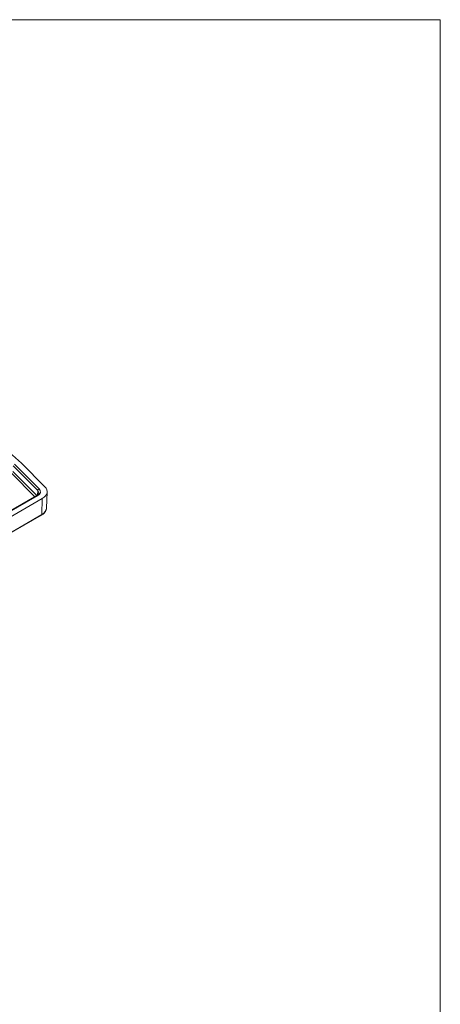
# Model space of a CAD drawing. Header units: millimetres. Extents: x 16 to 915, y 16 to 703.
# Tile 23 of 23: x 800 to 906, y 447 to 694. Entities that reach past the tile are written whole.
import ezdxf

# ---------------------------------------------------------------- set-up
doc = ezdxf.new("R2010")
doc.units = ezdxf.units.MM
doc.header["$LTSCALE"] = 3.333333
for name, color, linetype, lineweight in [('Sketch Geometry (ANSI)', 7, 'Continuous', 9), ('Visible (ANSI)', 7, 'Continuous', 9), ('Visible Narrow (ANSI)', 7, 'Continuous', 9)]:
    doc.layers.add(name, color=color, linetype=linetype, lineweight=lineweight)

# ---------------------------------------------------------------- blocks, each defined once
blk = doc.blocks.new('Borders Default Border')
at = {"layer": 'Sketch Geometry (ANSI)', "flags": 128}
blk.add_lwpolyline([(7.62, 7.62), (7.62, 208.28), (271.78, 208.28), (271.78, 7.62), (7.62, 7.62)], dxfattribs=at)

msp = doc.modelspace()

# ---------------------------------------------------------------- linework, layer by layer
at = {"layer": 'Visible (ANSI)'}
for p, q in [((800.6384, 582.8795), (806.5715, 576.9463)), ((805.9094, 574.0425), (723.0529, 526.2053)), ((804.5124, 574.7494), (788.5907, 565.5569)), ((806.9534, 571.5922), (807.1285, 575.6841)), ((722.8429, 522.0034), (805.6994, 569.8406))]:
    msp.add_line(p, q, dxfattribs=at)
for centre, major_axis, ratio, start_param, end_param in [((764.5353, 570.8407), (41.6829, 0.0216), 0.57725744, 0.52308035, 0.78471934), ((802.9631, 575.7435), (4.1667, 0), 0.57735027, 5.49778714, 6.80678408)]:
    msp.add_ellipse(centre, major_axis=major_axis, ratio=ratio, start_param=start_param, end_param=end_param, dxfattribs=at)
for points, knots in [([(805.0317, 575.3857), (805.0302, 575.3494), (805.024, 575.3128), (805, 575.2353), (804.9821, 575.1945), (804.9315, 575.1089), (804.8987, 575.0641), (804.8164, 574.9731), (804.7669, 574.9269), (804.6516, 574.8362), (804.5857, 574.7917), (804.5124, 574.7494)], [5.522482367, 5.522482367, 5.522482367, 5.522482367, 5.674622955, 5.674622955, 5.826763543, 5.826763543, 5.978904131, 5.978904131, 6.131044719, 6.131044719, 6.283185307, 6.283185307, 6.283185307, 6.283185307]), ([(805.6994, 569.8406), (805.8435, 569.9238), (805.9784, 570.0143), (806.2268, 570.2097), (806.3403, 570.3146), (806.5425, 570.5382), (806.6312, 570.657), (806.7791, 570.9072), (806.8384, 571.0387), (806.9226, 571.3107), (806.9474, 571.4511), (806.9534, 571.5922)], [0, 0, 0, 0, 0.152140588, 0.152140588, 0.304281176, 0.304281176, 0.456421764, 0.456421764, 0.608562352, 0.608562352, 0.76070294, 0.76070294, 0.76070294, 0.76070294])]:
    msp.add_open_spline(points, degree=3, knots=knots, dxfattribs=at)
at = {"layer": 'Visible Narrow (ANSI)'}
for p, q in [((798.5486, 582.2191), (804.7551, 576.0125)), ((805.1158, 576.4611), (798.9092, 582.6676)), ((798.1366, 580.3689), (804.033, 574.4726)), ((804.5457, 574.769), (798.4973, 580.8174)), ((789.0411, 565.6761), (804.7207, 574.7287)), ((804.7551, 576.0125), (804.7139, 574.8852)), ((805.9094, 574.0425), (805.7855, 570.0196)), ((805.7855, 570.0196), (722.9291, 522.1824))]:
    msp.add_line(p, q, dxfattribs=at)
for centre, major_axis, ratio, start_param, end_param in [((802.9631, 575.7435), (2.4857, 0), 0.57735027, 5.49778714, 6.80678408), ((805.1158, 576.1209), (0.2946, 0.2946), 0.70710678, 0.95531662, 2.49120636), ((804.7207, 574.3885), (-0.2083, 0.3608), 0.57735027, 5.49778714, 6.28318531), ((802.9631, 575.4152), (2.0693, 0), 0.57735027, 6.25849008, 6.80678408), ((802.9631, 571.6492), (3.9916, 0), 0.57735027, 5.49778714, 6.25849008), ((805.4911, 570.2015), (0.2083, -0.3608), 0.57735027, 0, 0.75049158)]:
    msp.add_ellipse(centre, major_axis=major_axis, ratio=ratio, start_param=start_param, end_param=end_param, dxfattribs=at)

# ---------------------------------------------------------------- block references
at = {"xscale": 3.333333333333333, "yscale": 3.333333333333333, "zscale": 3.333333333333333}
msp.add_blockref('Borders Default Border', (0, 0), dxfattribs=at)

doc.saveas('drawing.dxf')
